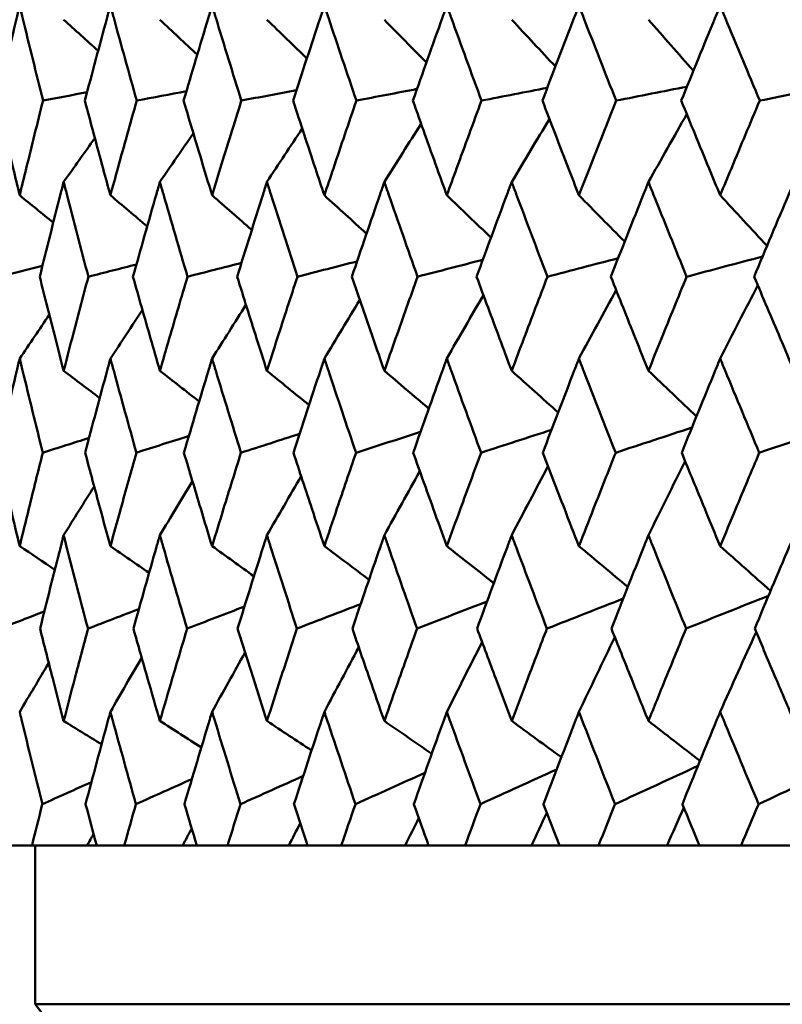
# Model space of a CAD drawing. Header units: millimetres. Extents: x 622 to 2742, y 42 to 2031.
# Tile 48 of 85: x 854.73 to 859.52, y 274.38 to 280.57. Entities that reach past the tile are written whole.
import ezdxf

# ---------------------------------------------------------------- set-up
doc = ezdxf.new("R2010")
doc.units = ezdxf.units.MM
doc.header["$LTSCALE"] = 10
doc.layers.add('Widoczne (ISO)', color=7, linetype='Continuous', lineweight=50)

msp = doc.modelspace()

# ---------------------------------------------------------------- linework, layer by layer
at = {"layer": 'Widoczne (ISO)'}
for p, q in [((854.6517, 275.3795), (854.8052, 275.3795)), ((855.1525, 275.3795), (854.8052, 275.3795)), ((854.8243, 274.3795), (854.8243, 275.3795)), ((855.212, 275.3795), (855.1525, 275.3795)), ((855.212, 275.3795), (855.3857, 275.3795)), ((855.7528, 275.3795), (855.3857, 275.3795)), ((855.8418, 275.3795), (855.7528, 275.3795)), ((855.8418, 275.3795), (856.035, 275.3795)), ((856.4204, 275.3795), (856.035, 275.3795)), ((856.5386, 275.3795), (856.4204, 275.3795)), ((856.5386, 275.3795), (856.7506, 275.3795)), ((857.1528, 275.3795), (856.7506, 275.3795)), ((857.2997, 275.3795), (857.1528, 275.3795)), ((857.2997, 275.3795), (857.5296, 275.3795)), ((857.947, 275.3795), (857.5296, 275.3795)), ((858.122, 275.3795), (857.947, 275.3795)), ((858.122, 275.3795), (858.3689, 275.3795)), ((858.7999, 275.3795), (858.3689, 275.3795)), ((859.0024, 275.3795), (858.7999, 275.3795)), ((859.0024, 275.3795), (859.2653, 275.3795)), ((859.699, 275.3795), (859.2653, 275.3795)), ((890.8243, 274.3795), (854.8243, 274.3795))]:
    msp.add_line(p, q, dxfattribs=at)
msp.add_circle((872.8243, 312.4119), 50, dxfattribs=at)
msp.add_arc((894.1499, 305.2582), 50, 218.13918, 221.06586, dxfattribs=at)
for points, knots in [([(854.7277, 280.663), (854.7216, 280.6377), (854.7155, 280.6124), (854.6677, 280.4131), (854.6265, 280.239), (854.5861, 280.065)], [0.06686277, 0.06686277, 0.06686277, 0.06686277, 0.07557848, 0.07557848, 0.13558897, 0.13558897, 0.13558897, 0.13558897]), ([(854.8745, 280.065), (854.8311, 280.239), (854.7882, 280.413), (854.7399, 280.6123), (854.7338, 280.6377), (854.7277, 280.663)], [0.01556037, 0.01556037, 0.01556037, 0.01556037, 0.07555527, 0.07555527, 0.08428623, 0.08428623, 0.08428623, 0.08428623]), ([(855.2981, 280.663), (855.2912, 280.6377), (855.2843, 280.6124), (855.2301, 280.4131), (855.1835, 280.239), (855.1375, 280.065)], [0.06686277, 0.06686277, 0.06686277, 0.06686277, 0.07557848, 0.07557848, 0.13558897, 0.13558897, 0.13558897, 0.13558897]), ([(855.4638, 280.065), (855.4149, 280.239), (855.3666, 280.413), (855.312, 280.6123), (855.305, 280.6377), (855.2981, 280.663)], [0.01556037, 0.01556037, 0.01556037, 0.01556037, 0.07555527, 0.07555527, 0.08428623, 0.08428623, 0.08428623, 0.08428623]), ([(855.9377, 280.663), (855.93, 280.6377), (855.9224, 280.6124), (855.8621, 280.4131), (855.81, 280.239), (855.7586, 280.065)], [0.06686277, 0.06686277, 0.06686277, 0.06686277, 0.07557848, 0.07557848, 0.13558897, 0.13558897, 0.13558897, 0.13558897]), ([(856.1216, 280.065), (856.0674, 280.239), (856.0138, 280.413), (855.9531, 280.6123), (855.9454, 280.6377), (855.9377, 280.663)], [0.01556037, 0.01556037, 0.01556037, 0.01556037, 0.07555527, 0.07555527, 0.08428623, 0.08428623, 0.08428623, 0.08428623]), ([(856.6439, 280.663), (856.6355, 280.6377), (856.6271, 280.6124), (856.5609, 280.4131), (856.5037, 280.239), (856.4472, 280.065)], [0.06686277, 0.06686277, 0.06686277, 0.06686277, 0.07557848, 0.07557848, 0.13558897, 0.13558897, 0.13558897, 0.13558897]), ([(856.8453, 280.065), (856.7861, 280.239), (856.7274, 280.413), (856.6608, 280.6123), (856.6523, 280.6377), (856.6439, 280.663)], [0.01556037, 0.01556037, 0.01556037, 0.01556037, 0.07555527, 0.07555527, 0.08428623, 0.08428623, 0.08428623, 0.08428623]), ([(857.414, 280.663), (857.4049, 280.6377), (857.3957, 280.6124), (857.3239, 280.4131), (857.2618, 280.239), (857.2003, 280.065)], [0.06686277, 0.06686277, 0.06686277, 0.06686277, 0.07557848, 0.07557848, 0.13558897, 0.13558897, 0.13558897, 0.13558897]), ([(857.6321, 280.065), (857.568, 280.239), (857.5045, 280.413), (857.4323, 280.6123), (857.4231, 280.6377), (857.414, 280.663)], [0.01556037, 0.01556037, 0.01556037, 0.01556037, 0.07555527, 0.07555527, 0.08428623, 0.08428623, 0.08428623, 0.08428623]), ([(858.2449, 280.663), (858.2351, 280.6377), (858.2253, 280.6124), (858.1482, 280.4131), (858.0814, 280.239), (858.0151, 280.065)], [0.06686277, 0.06686277, 0.06686277, 0.06686277, 0.07557848, 0.07557848, 0.13558897, 0.13558897, 0.13558897, 0.13558897]), ([(858.4788, 280.065), (858.4102, 280.239), (858.342, 280.413), (858.2645, 280.6123), (858.2547, 280.6377), (858.2449, 280.663)], [0.01556037, 0.01556037, 0.01556037, 0.01556037, 0.07555527, 0.07555527, 0.08428623, 0.08428623, 0.08428623, 0.08428623]), ([(859.1333, 280.663), (859.1229, 280.6377), (859.1124, 280.6124), (859.0303, 280.4131), (858.9591, 280.239), (858.8884, 280.065)], [0.06686277, 0.06686277, 0.06686277, 0.06686277, 0.07557848, 0.07557848, 0.13558897, 0.13558897, 0.13558897, 0.13558897]), ([(859.3822, 280.065), (859.3092, 280.239), (859.2367, 280.413), (859.1542, 280.6123), (859.1438, 280.6377), (859.1333, 280.663)], [0.01556037, 0.01556037, 0.01556037, 0.01556037, 0.07555527, 0.07555527, 0.08428623, 0.08428623, 0.08428623, 0.08428623]), ([(854.5861, 280.065), (854.6192, 279.923), (854.6528, 279.781), (854.7004, 279.5825), (854.714, 279.526), (854.7277, 279.4694)], [0.01259731, 0.01259731, 0.01259731, 0.01259731, 0.06159863, 0.06159863, 0.08110666, 0.08110666, 0.08110666, 0.08110666]), ([(854.7277, 279.4694), (854.7414, 279.5259), (854.7552, 279.5825), (854.8037, 279.781), (854.8389, 279.923), (854.8745, 280.065)], [0.04208868, 0.04208868, 0.04208868, 0.04208868, 0.06158988, 0.06158988, 0.11059803, 0.11059803, 0.11059803, 0.11059803]), ([(855.1375, 280.065), (855.1752, 279.923), (855.2133, 279.781), (855.2672, 279.5825), (855.2826, 279.526), (855.2981, 279.4694)], [0.01259731, 0.01259731, 0.01259731, 0.01259731, 0.06159863, 0.06159863, 0.08110666, 0.08110666, 0.08110666, 0.08110666]), ([(855.2981, 279.4694), (855.3136, 279.5259), (855.3292, 279.5825), (855.384, 279.781), (855.4237, 279.923), (855.4638, 280.065)], [0.04208868, 0.04208868, 0.04208868, 0.04208868, 0.06158988, 0.06158988, 0.11059803, 0.11059803, 0.11059803, 0.11059803]), ([(855.7586, 280.065), (855.8007, 279.923), (855.8433, 279.781), (855.9033, 279.5825), (855.9205, 279.526), (855.9377, 279.4694)], [0.01259731, 0.01259731, 0.01259731, 0.01259731, 0.06159863, 0.06159863, 0.08110666, 0.08110666, 0.08110666, 0.08110666]), ([(855.9377, 279.4694), (855.9549, 279.5259), (855.9722, 279.5825), (856.0332, 279.781), (856.0772, 279.923), (856.1216, 280.065)], [0.04208868, 0.04208868, 0.04208868, 0.04208868, 0.06158988, 0.06158988, 0.11059803, 0.11059803, 0.11059803, 0.11059803]), ([(856.4472, 280.065), (856.4935, 279.923), (856.5403, 279.781), (856.6062, 279.5825), (856.625, 279.526), (856.6439, 279.4694)], [0.01259731, 0.01259731, 0.01259731, 0.01259731, 0.06159863, 0.06159863, 0.08110666, 0.08110666, 0.08110666, 0.08110666]), ([(856.6439, 279.4694), (856.6628, 279.5259), (856.6818, 279.5825), (856.7486, 279.781), (856.7967, 279.923), (856.8453, 280.065)], [0.04208868, 0.04208868, 0.04208868, 0.04208868, 0.06158988, 0.06158988, 0.11059803, 0.11059803, 0.11059803, 0.11059803]), ([(857.2003, 280.065), (857.2507, 279.923), (857.3015, 279.781), (857.3731, 279.5825), (857.3935, 279.526), (857.414, 279.4694)], [0.01259731, 0.01259731, 0.01259731, 0.01259731, 0.06159863, 0.06159863, 0.08110666, 0.08110666, 0.08110666, 0.08110666]), ([(857.414, 279.4694), (857.4345, 279.5259), (857.455, 279.5825), (857.5274, 279.781), (857.5796, 279.923), (857.6321, 280.065)], [0.04208868, 0.04208868, 0.04208868, 0.04208868, 0.06158988, 0.06158988, 0.11059803, 0.11059803, 0.11059803, 0.11059803]), ([(858.0151, 280.065), (858.0694, 279.923), (858.124, 279.781), (858.2009, 279.5825), (858.2229, 279.526), (858.2449, 279.4694)], [0.01259731, 0.01259731, 0.01259731, 0.01259731, 0.06159863, 0.06159863, 0.08110666, 0.08110666, 0.08110666, 0.08110666]), ([(858.2449, 279.4694), (858.2669, 279.5259), (858.2889, 279.5825), (858.3666, 279.781), (858.4225, 279.923), (858.4788, 280.065)], [0.04208868, 0.04208868, 0.04208868, 0.04208868, 0.06158988, 0.06158988, 0.11059803, 0.11059803, 0.11059803, 0.11059803]), ([(858.8884, 280.065), (858.9463, 279.923), (859.0046, 279.781), (859.0865, 279.5825), (859.1099, 279.526), (859.1333, 279.4694)], [0.01259731, 0.01259731, 0.01259731, 0.01259731, 0.06159863, 0.06159863, 0.08110666, 0.08110666, 0.08110666, 0.08110666]), ([(859.1333, 279.4694), (859.1567, 279.5259), (859.1802, 279.5825), (859.2629, 279.781), (859.3224, 279.923), (859.3822, 280.065)], [0.04208868, 0.04208868, 0.04208868, 0.04208868, 0.06158988, 0.06158988, 0.11059803, 0.11059803, 0.11059803, 0.11059803]), ([(855.0041, 279.5532), (854.9976, 279.5277), (854.991, 279.5022), (854.9402, 279.3036), (854.8966, 279.1305), (854.8537, 278.9574)], [0.07138254, 0.07138254, 0.07138254, 0.07138254, 0.08018544, 0.08018544, 0.13983561, 0.13983561, 0.13983561, 0.13983561]), ([(855.1597, 278.9574), (855.1138, 279.1304), (855.0685, 279.3035), (855.0173, 279.502), (855.0107, 279.5276), (855.0041, 279.5532)], [0.02053386, 0.02053386, 0.02053386, 0.02053386, 0.08016461, 0.08016461, 0.08898694, 0.08898694, 0.08898694, 0.08898694]), ([(855.6094, 279.5532), (855.6021, 279.5277), (855.5947, 279.5022), (855.5377, 279.3036), (855.4887, 279.1305), (855.4403, 278.9574)], [0.07138254, 0.07138254, 0.07138254, 0.07138254, 0.08018544, 0.08018544, 0.13983561, 0.13983561, 0.13983561, 0.13983561]), ([(855.7834, 278.9574), (855.7322, 279.1304), (855.6816, 279.3035), (855.6242, 279.502), (855.6168, 279.5276), (855.6094, 279.5532)], [0.02053386, 0.02053386, 0.02053386, 0.02053386, 0.08016461, 0.08016461, 0.08898694, 0.08898694, 0.08898694, 0.08898694]), ([(856.2826, 279.5532), (856.2745, 279.5277), (856.2664, 279.5022), (856.2035, 279.3036), (856.1492, 279.1305), (856.0956, 278.9574)], [0.07138254, 0.07138254, 0.07138254, 0.07138254, 0.08018544, 0.08018544, 0.13983561, 0.13983561, 0.13983561, 0.13983561]), ([(856.4744, 278.9574), (856.4181, 279.1304), (856.3623, 279.3035), (856.2989, 279.502), (856.2908, 279.5276), (856.2826, 279.5532)], [0.02053386, 0.02053386, 0.02053386, 0.02053386, 0.08016461, 0.08016461, 0.08898694, 0.08898694, 0.08898694, 0.08898694]), ([(857.0212, 279.5532), (857.0123, 279.5277), (857.0035, 279.5022), (856.9348, 279.3036), (856.8755, 279.1305), (856.8168, 278.9574)], [0.07138254, 0.07138254, 0.07138254, 0.07138254, 0.08018544, 0.08018544, 0.13983561, 0.13983561, 0.13983561, 0.13983561]), ([(857.23, 278.9574), (857.1687, 279.1304), (857.108, 279.3035), (857.0389, 279.502), (857.03, 279.5276), (857.0212, 279.5532)], [0.02053386, 0.02053386, 0.02053386, 0.02053386, 0.08016461, 0.08016461, 0.08898694, 0.08898694, 0.08898694, 0.08898694]), ([(857.822, 279.5532), (857.8125, 279.5277), (857.8029, 279.5022), (857.7288, 279.3036), (857.6648, 279.1305), (857.6013, 278.9574)], [0.07138254, 0.07138254, 0.07138254, 0.07138254, 0.08018544, 0.08018544, 0.13983561, 0.13983561, 0.13983561, 0.13983561]), ([(858.047, 278.9574), (857.9811, 279.1304), (857.9157, 279.3035), (857.8412, 279.502), (857.8316, 279.5276), (857.822, 279.5532)], [0.02053386, 0.02053386, 0.02053386, 0.02053386, 0.08016461, 0.08016461, 0.08898694, 0.08898694, 0.08898694, 0.08898694]), ([(858.6821, 279.5532), (858.6719, 279.5277), (858.6617, 279.5022), (858.5824, 279.3036), (858.5139, 279.1305), (858.4458, 278.9574)], [0.07138254, 0.07138254, 0.07138254, 0.07138254, 0.08018544, 0.08018544, 0.13983561, 0.13983561, 0.13983561, 0.13983561]), ([(858.9224, 278.9574), (858.8521, 279.1304), (858.7822, 279.3035), (858.7026, 279.502), (858.6924, 279.5276), (858.6821, 279.5532)], [0.02053386, 0.02053386, 0.02053386, 0.02053386, 0.08016461, 0.08016461, 0.08898694, 0.08898694, 0.08898694, 0.08898694]), ([(859.598, 279.5532), (859.5872, 279.5277), (859.5763, 279.5022), (859.4922, 279.3036), (859.4194, 279.1305), (859.3471, 278.9574)], [0.07138254, 0.07138254, 0.07138254, 0.07138254, 0.08018544, 0.08018544, 0.13983561, 0.13983561, 0.13983561, 0.13983561]), ([(854.8537, 278.9574), (854.886, 278.8277), (854.9188, 278.698), (854.9692, 278.5006), (854.9866, 278.4329), (855.0041, 278.3653)], [0.01681985, 0.01681985, 0.01681985, 0.01681985, 0.06159108, 0.06159108, 0.08495433, 0.08495433, 0.08495433, 0.08495433]), ([(855.0041, 278.3653), (855.0216, 278.4329), (855.0392, 278.5006), (855.0908, 278.698), (855.125, 278.8277), (855.1597, 278.9574)], [0.03825175, 0.03825175, 0.03825175, 0.03825175, 0.06160817, 0.06160817, 0.10638617, 0.10638617, 0.10638617, 0.10638617]), ([(855.4403, 278.9574), (855.4768, 278.8277), (855.5137, 278.698), (855.5703, 278.5006), (855.5898, 278.4329), (855.6094, 278.3653)], [0.01681985, 0.01681985, 0.01681985, 0.01681985, 0.06159108, 0.06159108, 0.08495433, 0.08495433, 0.08495433, 0.08495433]), ([(855.6094, 278.3653), (855.629, 278.4329), (855.6487, 278.5006), (855.7065, 278.698), (855.7448, 278.8277), (855.7834, 278.9574)], [0.03825175, 0.03825175, 0.03825175, 0.03825175, 0.06160817, 0.06160817, 0.10638617, 0.10638617, 0.10638617, 0.10638617]), ([(856.0956, 278.9574), (856.136, 278.8277), (856.1768, 278.698), (856.2394, 278.5006), (856.261, 278.4329), (856.2826, 278.3653)], [0.01681985, 0.01681985, 0.01681985, 0.01681985, 0.06159108, 0.06159108, 0.08495433, 0.08495433, 0.08495433, 0.08495433]), ([(856.2826, 278.3653), (856.3043, 278.4329), (856.326, 278.5006), (856.3897, 278.698), (856.4319, 278.8277), (856.4744, 278.9574)], [0.03825175, 0.03825175, 0.03825175, 0.03825175, 0.06160817, 0.06160817, 0.10638617, 0.10638617, 0.10638617, 0.10638617]), ([(856.8168, 278.9574), (856.8611, 278.8277), (856.9057, 278.698), (856.974, 278.5006), (856.9975, 278.4329), (857.0212, 278.3653)], [0.01681985, 0.01681985, 0.01681985, 0.01681985, 0.06159108, 0.06159108, 0.08495433, 0.08495433, 0.08495433, 0.08495433]), ([(857.0212, 278.3653), (857.0448, 278.4329), (857.0685, 278.5006), (857.1378, 278.698), (857.1837, 278.8277), (857.23, 278.9574)], [0.03825175, 0.03825175, 0.03825175, 0.03825175, 0.06160817, 0.06160817, 0.10638617, 0.10638617, 0.10638617, 0.10638617]), ([(857.6013, 278.9574), (857.6492, 278.8277), (857.6973, 278.698), (857.7712, 278.5006), (857.7966, 278.4329), (857.822, 278.3653)], [0.01681985, 0.01681985, 0.01681985, 0.01681985, 0.06159108, 0.06159108, 0.08495433, 0.08495433, 0.08495433, 0.08495433]), ([(857.822, 278.3653), (857.8475, 278.4329), (857.8731, 278.5006), (857.9478, 278.698), (857.9973, 278.8277), (858.047, 278.9574)], [0.03825175, 0.03825175, 0.03825175, 0.03825175, 0.06160817, 0.06160817, 0.10638617, 0.10638617, 0.10638617, 0.10638617]), ([(858.4458, 278.9574), (858.4971, 278.8277), (858.5487, 278.698), (858.6277, 278.5006), (858.6549, 278.4329), (858.6821, 278.3653)], [0.01681985, 0.01681985, 0.01681985, 0.01681985, 0.06159108, 0.06159108, 0.08495433, 0.08495433, 0.08495433, 0.08495433]), ([(858.6821, 278.3653), (858.7094, 278.4329), (858.7367, 278.5006), (858.8166, 278.698), (858.8694, 278.8277), (858.9224, 278.9574)], [0.03825175, 0.03825175, 0.03825175, 0.03825175, 0.06160817, 0.06160817, 0.10638617, 0.10638617, 0.10638617, 0.10638617]), ([(859.3471, 278.9574), (859.4016, 278.8277), (859.4564, 278.698), (859.5403, 278.5006), (859.5691, 278.4329), (859.598, 278.3653)], [0.01681985, 0.01681985, 0.01681985, 0.01681985, 0.06159108, 0.06159108, 0.08495433, 0.08495433, 0.08495433, 0.08495433]), ([(854.7277, 278.4423), (854.7217, 278.4171), (854.7156, 278.3919), (854.6683, 278.1945), (854.6277, 278.0222), (854.5877, 277.85)], [0.07597559, 0.07597559, 0.07597559, 0.07597559, 0.08464777, 0.08464777, 0.14401425, 0.14401425, 0.14401425, 0.14401425]), ([(854.8728, 277.85), (854.8299, 278.0222), (854.7876, 278.1944), (854.7399, 278.3918), (854.7338, 278.417), (854.7277, 278.4423)], [0.02530969, 0.02530969, 0.02530969, 0.02530969, 0.08465152, 0.08465152, 0.09334823, 0.09334823, 0.09334823, 0.09334823]), ([(855.2981, 278.4423), (855.2913, 278.4171), (855.2844, 278.3919), (855.2309, 278.1945), (855.1848, 278.0222), (855.1393, 277.85)], [0.07597559, 0.07597559, 0.07597559, 0.07597559, 0.08464777, 0.08464777, 0.14401425, 0.14401425, 0.14401425, 0.14401425]), ([(855.4619, 277.85), (855.4136, 278.0222), (855.3659, 278.1944), (855.3119, 278.3918), (855.305, 278.417), (855.2981, 278.4423)], [0.02530969, 0.02530969, 0.02530969, 0.02530969, 0.08465152, 0.08465152, 0.09334823, 0.09334823, 0.09334823, 0.09334823]), ([(855.9377, 278.4423), (855.9301, 278.4171), (855.9225, 278.3919), (855.8629, 278.1945), (855.8114, 278.0222), (855.7607, 277.85)], [0.07597559, 0.07597559, 0.07597559, 0.07597559, 0.08464777, 0.08464777, 0.14401425, 0.14401425, 0.14401425, 0.14401425]), ([(856.1195, 277.85), (856.0659, 278.0222), (856.013, 278.1944), (855.953, 278.3918), (855.9453, 278.417), (855.9377, 278.4423)], [0.02530969, 0.02530969, 0.02530969, 0.02530969, 0.08465152, 0.08465152, 0.09334823, 0.09334823, 0.09334823, 0.09334823]), ([(856.6439, 278.4423), (856.6356, 278.4171), (856.6272, 278.3919), (856.5618, 278.1945), (856.5053, 278.0222), (856.4494, 277.85)], [0.07597559, 0.07597559, 0.07597559, 0.07597559, 0.08464777, 0.08464777, 0.14401425, 0.14401425, 0.14401425, 0.14401425]), ([(856.843, 277.85), (856.7845, 278.0222), (856.7265, 278.1944), (856.6607, 278.3918), (856.6523, 278.417), (856.6439, 278.4423)], [0.02530969, 0.02530969, 0.02530969, 0.02530969, 0.08465152, 0.08465152, 0.09334823, 0.09334823, 0.09334823, 0.09334823]), ([(857.414, 278.4423), (857.4049, 278.4171), (857.3959, 278.3919), (857.3249, 278.1945), (857.2635, 278.0222), (857.2027, 277.85)], [0.07597559, 0.07597559, 0.07597559, 0.07597559, 0.08464777, 0.08464777, 0.14401425, 0.14401425, 0.14401425, 0.14401425]), ([(857.6296, 277.85), (857.5663, 278.0222), (857.5035, 278.1944), (857.4322, 278.3918), (857.4231, 278.417), (857.414, 278.4423)], [0.02530969, 0.02530969, 0.02530969, 0.02530969, 0.08465152, 0.08465152, 0.09334823, 0.09334823, 0.09334823, 0.09334823]), ([(858.2449, 278.4423), (858.2351, 278.4171), (858.2254, 278.3919), (858.1492, 278.1945), (858.0832, 278.0222), (858.0177, 277.85)], [0.07597559, 0.07597559, 0.07597559, 0.07597559, 0.08464777, 0.08464777, 0.14401425, 0.14401425, 0.14401425, 0.14401425]), ([(858.4761, 277.85), (858.4083, 278.0222), (858.341, 278.1944), (858.2644, 278.3918), (858.2546, 278.417), (858.2449, 278.4423)], [0.02530969, 0.02530969, 0.02530969, 0.02530969, 0.08465152, 0.08465152, 0.09334823, 0.09334823, 0.09334823, 0.09334823]), ([(859.1333, 278.4423), (859.1229, 278.4171), (859.1126, 278.3919), (859.0314, 278.1945), (858.961, 278.0222), (858.8912, 277.85)], [0.07597559, 0.07597559, 0.07597559, 0.07597559, 0.08464777, 0.08464777, 0.14401425, 0.14401425, 0.14401425, 0.14401425]), ([(859.3793, 277.85), (859.3072, 278.0222), (859.2357, 278.1944), (859.1541, 278.3918), (859.1437, 278.417), (859.1333, 278.4423)], [0.02530969, 0.02530969, 0.02530969, 0.02530969, 0.08465152, 0.08465152, 0.09334823, 0.09334823, 0.09334823, 0.09334823]), ([(854.5877, 277.85), (854.6151, 277.7326), (854.6429, 277.6153), (854.6897, 277.4195), (854.7087, 277.341), (854.7277, 277.2625)], [0.02104899, 0.02104899, 0.02104899, 0.02104899, 0.0615671, 0.0615671, 0.08866561, 0.08866561, 0.08866561, 0.08866561]), ([(854.7277, 277.2625), (854.7468, 277.341), (854.7659, 277.4194), (854.8141, 277.6152), (854.8433, 277.7326), (854.8728, 277.85)], [0.03448054, 0.03448054, 0.03448054, 0.03448054, 0.06157222, 0.06157222, 0.10209717, 0.10209717, 0.10209717, 0.10209717]), ([(855.1393, 277.85), (855.1705, 277.7326), (855.202, 277.6153), (855.2551, 277.4195), (855.2766, 277.341), (855.2981, 277.2625)], [0.02104899, 0.02104899, 0.02104899, 0.02104899, 0.0615671, 0.0615671, 0.08866561, 0.08866561, 0.08866561, 0.08866561]), ([(855.2981, 277.2625), (855.3197, 277.341), (855.3414, 277.4194), (855.3958, 277.6152), (855.4287, 277.7326), (855.4619, 277.85)], [0.03448054, 0.03448054, 0.03448054, 0.03448054, 0.06157222, 0.06157222, 0.10209717, 0.10209717, 0.10209717, 0.10209717]), ([(855.7607, 277.85), (855.7955, 277.7326), (855.8307, 277.6153), (855.8899, 277.4195), (855.9137, 277.341), (855.9377, 277.2625)], [0.02104899, 0.02104899, 0.02104899, 0.02104899, 0.0615671, 0.0615671, 0.08866561, 0.08866561, 0.08866561, 0.08866561]), ([(855.9377, 277.2625), (855.9617, 277.341), (855.9858, 277.4194), (856.0462, 277.6152), (856.0827, 277.7326), (856.1195, 277.85)], [0.03448054, 0.03448054, 0.03448054, 0.03448054, 0.06157222, 0.06157222, 0.10209717, 0.10209717, 0.10209717, 0.10209717]), ([(856.4494, 277.85), (856.4878, 277.7326), (856.5264, 277.6153), (856.5914, 277.4195), (856.6176, 277.341), (856.6439, 277.2625)], [0.02104899, 0.02104899, 0.02104899, 0.02104899, 0.0615671, 0.0615671, 0.08866561, 0.08866561, 0.08866561, 0.08866561]), ([(856.6439, 277.2625), (856.6702, 277.341), (856.6966, 277.4194), (856.7628, 277.6152), (856.8028, 277.7326), (856.843, 277.85)], [0.03448054, 0.03448054, 0.03448054, 0.03448054, 0.06157222, 0.06157222, 0.10209717, 0.10209717, 0.10209717, 0.10209717]), ([(857.2027, 277.85), (857.2445, 277.7326), (857.2865, 277.6153), (857.3571, 277.4195), (857.3855, 277.341), (857.414, 277.2625)], [0.02104899, 0.02104899, 0.02104899, 0.02104899, 0.0615671, 0.0615671, 0.08866561, 0.08866561, 0.08866561, 0.08866561]), ([(857.414, 277.2625), (857.4425, 277.341), (857.4711, 277.4194), (857.5429, 277.6152), (857.5861, 277.7326), (857.6296, 277.85)], [0.03448054, 0.03448054, 0.03448054, 0.03448054, 0.06157222, 0.06157222, 0.10209717, 0.10209717, 0.10209717, 0.10209717]), ([(858.0177, 277.85), (858.0627, 277.7326), (858.1079, 277.6153), (858.1837, 277.4195), (858.2142, 277.341), (858.2449, 277.2625)], [0.02104899, 0.02104899, 0.02104899, 0.02104899, 0.0615671, 0.0615671, 0.08866561, 0.08866561, 0.08866561, 0.08866561]), ([(858.2449, 277.2625), (858.2755, 277.341), (858.3062, 277.4194), (858.3832, 277.6152), (858.4295, 277.7326), (858.4761, 277.85)], [0.03448054, 0.03448054, 0.03448054, 0.03448054, 0.06157222, 0.06157222, 0.10209717, 0.10209717, 0.10209717, 0.10209717]), ([(858.8912, 277.85), (858.9391, 277.7326), (858.9873, 277.6153), (859.0682, 277.4195), (859.1007, 277.341), (859.1333, 277.2625)], [0.02104899, 0.02104899, 0.02104899, 0.02104899, 0.0615671, 0.0615671, 0.08866561, 0.08866561, 0.08866561, 0.08866561]), ([(859.1333, 277.2625), (859.1659, 277.341), (859.1986, 277.4194), (859.2805, 277.6152), (859.3298, 277.7326), (859.3793, 277.85)], [0.03448054, 0.03448054, 0.03448054, 0.03448054, 0.06157222, 0.06157222, 0.10209717, 0.10209717, 0.10209717, 0.10209717]), ([(855.0041, 277.3308), (854.9979, 277.3067), (854.9917, 277.2825), (854.9417, 277.0867), (854.8984, 276.9151), (854.8558, 276.7434)], [0.0806421, 0.0806421, 0.0806421, 0.0806421, 0.08897282, 0.08897282, 0.14811965, 0.14811965, 0.14811965, 0.14811965]), ([(855.1574, 276.7434), (855.1119, 276.915), (855.0671, 277.0865), (855.0166, 277.2823), (855.0104, 277.3066), (855.0041, 277.3308)], [0.02983351, 0.02983351, 0.02983351, 0.02983351, 0.0889495, 0.0889495, 0.09731113, 0.09731113, 0.09731113, 0.09731113]), ([(855.6094, 277.3308), (855.6025, 277.3067), (855.5955, 277.2825), (855.5394, 277.0867), (855.4907, 276.9151), (855.4427, 276.7434)], [0.0806421, 0.0806421, 0.0806421, 0.0806421, 0.08897282, 0.08897282, 0.14811965, 0.14811965, 0.14811965, 0.14811965]), ([(855.7808, 276.7434), (855.7301, 276.915), (855.6799, 277.0865), (855.6234, 277.2823), (855.6164, 277.3066), (855.6094, 277.3308)], [0.02983351, 0.02983351, 0.02983351, 0.02983351, 0.0889495, 0.0889495, 0.09731113, 0.09731113, 0.09731113, 0.09731113]), ([(856.2826, 277.3308), (856.275, 277.3067), (856.2673, 277.2825), (856.2053, 277.0867), (856.1515, 276.9151), (856.0982, 276.7434)], [0.0806421, 0.0806421, 0.0806421, 0.0806421, 0.08897282, 0.08897282, 0.14811965, 0.14811965, 0.14811965, 0.14811965]), ([(856.4716, 276.7434), (856.4158, 276.915), (856.3605, 277.0865), (856.2981, 277.2823), (856.2904, 277.3066), (856.2826, 277.3308)], [0.02983351, 0.02983351, 0.02983351, 0.02983351, 0.0889495, 0.0889495, 0.09731113, 0.09731113, 0.09731113, 0.09731113]), ([(857.0212, 277.3308), (857.0128, 277.3067), (857.0044, 277.2825), (856.9367, 277.0867), (856.878, 276.9151), (856.8198, 276.7434)], [0.0806421, 0.0806421, 0.0806421, 0.0806421, 0.08897282, 0.08897282, 0.14811965, 0.14811965, 0.14811965, 0.14811965]), ([(857.2269, 276.7434), (857.1662, 276.915), (857.106, 277.0865), (857.038, 277.2823), (857.0296, 277.3066), (857.0212, 277.3308)], [0.02983351, 0.02983351, 0.02983351, 0.02983351, 0.0889495, 0.0889495, 0.09731113, 0.09731113, 0.09731113, 0.09731113]), ([(857.822, 277.3308), (857.813, 277.3067), (857.804, 277.2825), (857.7309, 277.0867), (857.6674, 276.9151), (857.6045, 276.7434)], [0.0806421, 0.0806421, 0.0806421, 0.0806421, 0.08897282, 0.08897282, 0.14811965, 0.14811965, 0.14811965, 0.14811965]), ([(858.0437, 276.7434), (857.9784, 276.915), (857.9136, 277.0865), (857.8402, 277.2823), (857.8311, 277.3066), (857.822, 277.3308)], [0.02983351, 0.02983351, 0.02983351, 0.02983351, 0.0889495, 0.0889495, 0.09731113, 0.09731113, 0.09731113, 0.09731113]), ([(858.6821, 277.3308), (858.6725, 277.3067), (858.6628, 277.2825), (858.5847, 277.0867), (858.5167, 276.9151), (858.4492, 276.7434)], [0.0806421, 0.0806421, 0.0806421, 0.0806421, 0.08897282, 0.08897282, 0.14811965, 0.14811965, 0.14811965, 0.14811965]), ([(858.9189, 276.7434), (858.8492, 276.915), (858.78, 277.0865), (858.7015, 277.2823), (858.6918, 277.3066), (858.6821, 277.3308)], [0.02983351, 0.02983351, 0.02983351, 0.02983351, 0.0889495, 0.0889495, 0.09731113, 0.09731113, 0.09731113, 0.09731113]), ([(859.598, 277.3308), (859.5878, 277.3067), (859.5775, 277.2825), (859.4946, 277.0867), (859.4224, 276.9151), (859.3507, 276.7434)], [0.0806421, 0.0806421, 0.0806421, 0.0806421, 0.08897282, 0.08897282, 0.14811965, 0.14811965, 0.14811965, 0.14811965]), ([(854.8558, 276.7434), (854.8821, 276.6386), (854.9086, 276.5337), (854.9581, 276.34), (854.981, 276.251), (855.0041, 276.1621)], [0.02528165, 0.02528165, 0.02528165, 0.02528165, 0.06150593, 0.06150593, 0.09223152, 0.09223152, 0.09223152, 0.09223152]), ([(855.0041, 276.1621), (855.0272, 276.251), (855.0504, 276.3399), (855.1015, 276.5337), (855.1293, 276.6386), (855.1574, 276.7434)], [0.03078053, 0.03078053, 0.03078053, 0.03078053, 0.06149921, 0.06149921, 0.09773041, 0.09773041, 0.09773041, 0.09773041]), ([(855.4427, 276.7434), (855.4723, 276.6386), (855.5022, 276.5337), (855.5578, 276.34), (855.5835, 276.251), (855.6094, 276.1621)], [0.02528165, 0.02528165, 0.02528165, 0.02528165, 0.06150593, 0.06150593, 0.09223152, 0.09223152, 0.09223152, 0.09223152]), ([(855.6094, 276.1621), (855.6353, 276.251), (855.6613, 276.3399), (855.7184, 276.5337), (855.7495, 276.6386), (855.7808, 276.7434)], [0.03078053, 0.03078053, 0.03078053, 0.03078053, 0.06149921, 0.06149921, 0.09773041, 0.09773041, 0.09773041, 0.09773041]), ([(856.0982, 276.7434), (856.1311, 276.6386), (856.1641, 276.5337), (856.2257, 276.34), (856.2541, 276.251), (856.2826, 276.1621)], [0.02528165, 0.02528165, 0.02528165, 0.02528165, 0.06150593, 0.06150593, 0.09223152, 0.09223152, 0.09223152, 0.09223152]), ([(856.2826, 276.1621), (856.3112, 276.251), (856.3399, 276.3399), (856.4029, 276.5337), (856.4371, 276.6386), (856.4716, 276.7434)], [0.03078053, 0.03078053, 0.03078053, 0.03078053, 0.06149921, 0.06149921, 0.09773041, 0.09773041, 0.09773041, 0.09773041]), ([(856.8198, 276.7434), (856.8557, 276.6386), (856.8918, 276.5337), (856.959, 276.34), (856.99, 276.251), (857.0212, 276.1621)], [0.02528165, 0.02528165, 0.02528165, 0.02528165, 0.06150593, 0.06150593, 0.09223152, 0.09223152, 0.09223152, 0.09223152]), ([(857.0212, 276.1621), (857.0523, 276.251), (857.0836, 276.3399), (857.1521, 276.5337), (857.1894, 276.6386), (857.2269, 276.7434)], [0.03078053, 0.03078053, 0.03078053, 0.03078053, 0.06149921, 0.06149921, 0.09773041, 0.09773041, 0.09773041, 0.09773041]), ([(857.6045, 276.7434), (857.6433, 276.6386), (857.6824, 276.5337), (857.7549, 276.34), (857.7884, 276.251), (857.822, 276.1621)], [0.02528165, 0.02528165, 0.02528165, 0.02528165, 0.06150593, 0.06150593, 0.09223152, 0.09223152, 0.09223152, 0.09223152]), ([(857.822, 276.1621), (857.8556, 276.251), (857.8894, 276.3399), (857.9632, 276.5337), (858.0034, 276.6386), (858.0437, 276.7434)], [0.03078053, 0.03078053, 0.03078053, 0.03078053, 0.06149921, 0.06149921, 0.09773041, 0.09773041, 0.09773041, 0.09773041]), ([(858.4492, 276.7434), (858.4909, 276.6386), (858.5327, 276.5337), (858.6104, 276.34), (858.6462, 276.251), (858.6821, 276.1621)], [0.02528165, 0.02528165, 0.02528165, 0.02528165, 0.06150593, 0.06150593, 0.09223152, 0.09223152, 0.09223152, 0.09223152]), ([(858.6821, 276.1621), (858.7181, 276.251), (858.7541, 276.3399), (858.833, 276.5337), (858.8759, 276.6386), (858.9189, 276.7434)], [0.03078053, 0.03078053, 0.03078053, 0.03078053, 0.06149921, 0.06149921, 0.09773041, 0.09773041, 0.09773041, 0.09773041]), ([(859.3507, 276.7434), (859.395, 276.6386), (859.4394, 276.5337), (859.5219, 276.34), (859.5599, 276.251), (859.598, 276.1621)], [0.02528165, 0.02528165, 0.02528165, 0.02528165, 0.06150593, 0.06150593, 0.09223152, 0.09223152, 0.09223152, 0.09223152]), ([(854.8702, 275.6388), (854.8259, 275.8161), (854.7824, 275.9934), (854.7356, 276.1871), (854.7317, 276.2035), (854.7277, 276.2198)], [0.0297954, 0.0297954, 0.0297954, 0.0297954, 0.09092493, 0.09092493, 0.09655955, 0.09655955, 0.09655955, 0.09655955]), ([(855.2981, 276.2198), (855.2937, 276.2036), (855.2893, 276.1874), (855.2366, 275.9937), (855.189, 275.8162), (855.1421, 275.6388)], [0.0853813, 0.0853813, 0.0853813, 0.0853813, 0.09097809, 0.09097809, 0.15214536, 0.15214536, 0.15214536, 0.15214536]), ([(855.4589, 275.6388), (855.4091, 275.8161), (855.36, 275.9934), (855.307, 276.1871), (855.3026, 276.2035), (855.2981, 276.2198)], [0.0297954, 0.0297954, 0.0297954, 0.0297954, 0.09092493, 0.09092493, 0.09655955, 0.09655955, 0.09655955, 0.09655955]), ([(855.9377, 276.2198), (855.9328, 276.2036), (855.9279, 276.1874), (855.8693, 275.9937), (855.8162, 275.8162), (855.7638, 275.6388)], [0.0853813, 0.0853813, 0.0853813, 0.0853813, 0.09097809, 0.09097809, 0.15214536, 0.15214536, 0.15214536, 0.15214536]), ([(856.1162, 275.6388), (856.061, 275.8161), (856.0065, 275.9934), (855.9476, 276.1871), (855.9427, 276.2035), (855.9377, 276.2198)], [0.0297954, 0.0297954, 0.0297954, 0.0297954, 0.09092493, 0.09092493, 0.09655955, 0.09655955, 0.09655955, 0.09655955]), ([(856.6439, 276.2198), (856.6385, 276.2036), (856.6331, 276.1874), (856.5688, 275.9937), (856.5105, 275.8162), (856.4528, 275.6388)], [0.0853813, 0.0853813, 0.0853813, 0.0853813, 0.09097809, 0.09097809, 0.15214536, 0.15214536, 0.15214536, 0.15214536]), ([(856.8394, 275.6388), (856.7791, 275.8161), (856.7193, 275.9934), (856.6548, 276.1871), (856.6493, 276.2035), (856.6439, 276.2198)], [0.0297954, 0.0297954, 0.0297954, 0.0297954, 0.09092493, 0.09092493, 0.09655955, 0.09655955, 0.09655955, 0.09655955]), ([(857.414, 276.2198), (857.4081, 276.2036), (857.4023, 276.1874), (857.3325, 275.9937), (857.2692, 275.8162), (857.2065, 275.6388)], [0.0853813, 0.0853813, 0.0853813, 0.0853813, 0.09097809, 0.09097809, 0.15214536, 0.15214536, 0.15214536, 0.15214536]), ([(857.6257, 275.6388), (857.5604, 275.8161), (857.4958, 275.9934), (857.4258, 276.1871), (857.4199, 276.2035), (857.414, 276.2198)], [0.0297954, 0.0297954, 0.0297954, 0.0297954, 0.09092493, 0.09092493, 0.09655955, 0.09655955, 0.09655955, 0.09655955]), ([(858.2449, 276.2198), (858.2386, 276.2036), (858.2323, 276.1874), (858.1574, 275.9937), (858.0893, 275.8162), (858.0217, 275.6388)], [0.0853813, 0.0853813, 0.0853813, 0.0853813, 0.09097809, 0.09097809, 0.15214536, 0.15214536, 0.15214536, 0.15214536]), ([(858.472, 275.6388), (858.402, 275.8161), (858.3327, 275.9934), (858.2575, 276.1871), (858.2512, 276.2035), (858.2449, 276.2198)], [0.0297954, 0.0297954, 0.0297954, 0.0297954, 0.09092493, 0.09092493, 0.09655955, 0.09655955, 0.09655955, 0.09655955]), ([(859.1333, 276.2198), (859.1266, 276.2036), (859.1199, 276.1874), (859.0401, 275.9937), (858.9675, 275.8162), (858.8954, 275.6388)], [0.0853813, 0.0853813, 0.0853813, 0.0853813, 0.09097809, 0.09097809, 0.15214536, 0.15214536, 0.15214536, 0.15214536]), ([(859.3749, 275.6388), (859.3006, 275.8161), (859.2268, 275.9934), (859.1468, 276.1871), (859.1401, 276.2035), (859.1333, 276.2198)], [0.0297954, 0.0297954, 0.0297954, 0.0297954, 0.09092493, 0.09092493, 0.09655955, 0.09655955, 0.09655955, 0.09655955]), ([(854.8052, 275.3795), (854.8266, 275.4654), (854.8481, 275.5513), (854.8699, 275.6377), (854.87, 275.6383), (854.8702, 275.6388)], [0, 0, 0, 0, 0.02969567, 0.02969567, 0.02988021, 0.02988021, 0.02988021, 0.02988021]), ([(855.1421, 275.6388), (855.1422, 275.6383), (855.1424, 275.6377), (855.1655, 275.5513), (855.1886, 275.4654), (855.212, 275.3795)], [0.02951568, 0.02951568, 0.02951568, 0.02951568, 0.02969929, 0.02969929, 0.05939589, 0.05939589, 0.05939589, 0.05939589]), ([(855.3857, 275.3795), (855.4098, 275.4654), (855.4341, 275.5513), (855.4586, 275.6377), (855.4588, 275.6383), (855.4589, 275.6388)], [0, 0, 0, 0, 0.02969567, 0.02969567, 0.02988021, 0.02988021, 0.02988021, 0.02988021]), ([(855.7638, 275.6388), (855.7639, 275.6383), (855.7641, 275.6377), (855.7899, 275.5513), (855.8158, 275.4654), (855.8418, 275.3795)], [0.02951568, 0.02951568, 0.02951568, 0.02951568, 0.02969929, 0.02969929, 0.05939589, 0.05939589, 0.05939589, 0.05939589]), ([(856.035, 275.3795), (856.0618, 275.4654), (856.0886, 275.5513), (856.1158, 275.6377), (856.116, 275.6383), (856.1162, 275.6388)], [0, 0, 0, 0, 0.02969567, 0.02969567, 0.02988021, 0.02988021, 0.02988021, 0.02988021]), ([(856.4528, 275.6388), (856.453, 275.6383), (856.4532, 275.6377), (856.4816, 275.5513), (856.51, 275.4654), (856.5386, 275.3795)], [0.02951568, 0.02951568, 0.02951568, 0.02951568, 0.02969929, 0.02969929, 0.05939589, 0.05939589, 0.05939589, 0.05939589]), ([(856.7506, 275.3795), (856.7799, 275.4654), (856.8093, 275.5513), (856.839, 275.6377), (856.8392, 275.6383), (856.8394, 275.6388)], [0, 0, 0, 0, 0.02969567, 0.02969567, 0.02988021, 0.02988021, 0.02988021, 0.02988021]), ([(857.2065, 275.6388), (857.2066, 275.6383), (857.2068, 275.6377), (857.2378, 275.5513), (857.2686, 275.4654), (857.2997, 275.3795)], [0.02951568, 0.02951568, 0.02951568, 0.02951568, 0.02969929, 0.02969929, 0.05939589, 0.05939589, 0.05939589, 0.05939589]), ([(857.5296, 275.3795), (857.5613, 275.4654), (857.5931, 275.5513), (857.6253, 275.6377), (857.6255, 275.6383), (857.6257, 275.6388)], [0, 0, 0, 0, 0.02969567, 0.02969567, 0.02988021, 0.02988021, 0.02988021, 0.02988021]), ([(858.0217, 275.6388), (858.0219, 275.6383), (858.0222, 275.6377), (858.0554, 275.5513), (858.0887, 275.4654), (858.122, 275.3795)], [0.02951568, 0.02951568, 0.02951568, 0.02951568, 0.02969929, 0.02969929, 0.05939589, 0.05939589, 0.05939589, 0.05939589]), ([(858.3689, 275.3795), (858.4029, 275.4654), (858.4371, 275.5513), (858.4715, 275.6377), (858.4717, 275.6383), (858.472, 275.6388)], [0, 0, 0, 0, 0.02969567, 0.02969567, 0.02988021, 0.02988021, 0.02988021, 0.02988021]), ([(858.8954, 275.6388), (858.8957, 275.6383), (858.8959, 275.6377), (858.9314, 275.5513), (858.9668, 275.4654), (859.0024, 275.3795)], [0.02951568, 0.02951568, 0.02951568, 0.02951568, 0.02969929, 0.02969929, 0.05939589, 0.05939589, 0.05939589, 0.05939589]), ([(859.2653, 275.3795), (859.3015, 275.4654), (859.3378, 275.5513), (859.3744, 275.6377), (859.3747, 275.6383), (859.3749, 275.6388)], [0, 0, 0, 0, 0.02969567, 0.02969567, 0.02988021, 0.02988021, 0.02988021, 0.02988021])]:
    msp.add_open_spline(points, degree=3, knots=knots, dxfattribs=at)
for points in [[(855.0041, 280.5742), (855.0764, 280.5089), (855.1487, 280.4437), (855.221, 280.3785)], [(855.6094, 280.5742), (855.6878, 280.5009), (855.7662, 280.4277), (855.8447, 280.3545)], [(856.2826, 280.5742), (856.3663, 280.4928), (856.45, 280.4114), (856.5338, 280.3301)], [(857.0212, 280.5742), (857.1092, 280.4845), (857.1974, 280.3948), (857.2856, 280.3052)], [(857.822, 280.5742), (857.9136, 280.4759), (858.0053, 280.3777), (858.0971, 280.2796)], [(858.6821, 280.5742), (858.7763, 280.467), (858.8706, 280.3599), (858.9649, 280.2529)], [(855.7763, 280.1246), (855.6721, 280.1047), (855.568, 280.0848), (855.4638, 280.065)], [(856.4688, 280.1313), (856.353, 280.1092), (856.2373, 280.0871), (856.1216, 280.065)], [(857.2262, 280.1383), (857.0993, 280.1138), (856.9723, 280.0894), (856.8453, 280.065)], [(858.0458, 280.1454), (857.9079, 280.1186), (857.77, 280.0918), (857.6321, 280.065)], [(858.9241, 280.1528), (858.7757, 280.1235), (858.6272, 280.0942), (858.4788, 280.065)], [(859.8578, 280.1605), (859.6992, 280.1287), (859.5407, 280.0968), (859.3822, 280.065)], [(855.1515, 280.1179), (855.0592, 280.1002), (854.9668, 280.0826), (854.8745, 280.065)], [(857.822, 279.5532), (857.901, 279.6854), (857.9801, 279.8174), (858.0595, 279.9492)], [(858.6821, 279.5532), (858.7623, 279.6956), (858.8426, 279.8377), (858.9232, 279.9796)], [(856.2826, 279.5532), (856.3565, 279.6654), (856.4305, 279.7774), (856.5047, 279.8893)], [(857.0212, 279.5532), (857.098, 279.6754), (857.175, 279.7974), (857.2522, 279.9191)], [(855.0041, 279.5532), (855.0695, 279.6453), (855.1349, 279.7373), (855.2005, 279.8292)], [(855.6094, 279.5532), (855.6794, 279.6554), (855.7496, 279.7575), (855.8199, 279.8594)], [(854.7277, 279.4694), (854.7981, 279.412), (854.8684, 279.3546), (854.9388, 279.2972)], [(855.2981, 279.4694), (855.3753, 279.4044), (855.4524, 279.3394), (855.5297, 279.2744)], [(855.9377, 279.4694), (856.0208, 279.3967), (856.104, 279.324), (856.1872, 279.2513)], [(856.6439, 279.4694), (856.7322, 279.3888), (856.8206, 279.3082), (856.909, 279.2277)], [(857.414, 279.4694), (857.5066, 279.3807), (857.5992, 279.292), (857.6919, 279.2034)], [(858.2449, 279.4694), (858.3408, 279.3722), (858.4368, 279.2751), (858.5328, 279.178)], [(859.1333, 279.4694), (859.2316, 279.3633), (859.33, 279.2573), (859.4284, 279.1515)], [(858.4916, 279.0736), (858.3434, 279.0349), (858.1952, 278.9961), (858.047, 278.9574)], [(859.4002, 279.0843), (859.2409, 279.042), (859.0817, 278.9997), (858.9224, 278.9574)], [(854.8705, 279.0252), (854.7822, 279.0026), (854.6939, 278.98), (854.6056, 278.9574)], [(855.4619, 279.0345), (855.3612, 279.0088), (855.2604, 278.9831), (855.1597, 278.9574)], [(856.1224, 279.0439), (856.0094, 279.0151), (855.8964, 278.9862), (855.7834, 278.9574)], [(856.8495, 279.0535), (856.7244, 279.0215), (856.5994, 278.9894), (856.4744, 278.9574)], [(857.6402, 279.0633), (857.5035, 279.028), (857.3667, 278.9927), (857.23, 278.9574)], [(859.1333, 278.4423), (859.2119, 278.5963), (859.2907, 278.7501), (859.3697, 278.9036)], [(857.414, 278.4423), (857.4905, 278.5756), (857.5672, 278.7086), (857.6441, 278.8415)], [(858.2449, 278.4423), (858.3229, 278.5859), (858.4011, 278.7292), (858.4795, 278.8724)], [(855.9377, 278.4423), (856.0086, 278.5551), (856.0798, 278.6677), (856.151, 278.7802)], [(856.6439, 278.4423), (856.7181, 278.5653), (856.7924, 278.6882), (856.867, 278.8109)], [(854.7277, 278.4423), (854.7897, 278.5342), (854.8517, 278.626), (854.9139, 278.7177)], [(855.2981, 278.4423), (855.365, 278.5447), (855.432, 278.647), (855.4992, 278.7493)], [(855.0041, 278.3653), (855.0797, 278.3081), (855.1553, 278.2509), (855.2309, 278.1938)], [(855.6094, 278.3653), (855.6917, 278.3008), (855.774, 278.2364), (855.8563, 278.1721)], [(856.2826, 278.3653), (856.3708, 278.2934), (856.459, 278.2216), (856.5473, 278.1498)], [(857.0212, 278.3653), (857.1144, 278.2857), (857.2076, 278.2062), (857.3009, 278.1269)], [(857.822, 278.3653), (857.9194, 278.2777), (858.0168, 278.1903), (858.1143, 278.103)], [(858.6821, 278.3653), (858.7827, 278.2694), (858.8833, 278.1736), (858.9839, 278.078)], [(859.8938, 278.0225), (859.7223, 277.965), (859.5508, 277.9075), (859.3793, 277.85)], [(856.4877, 277.9678), (856.365, 277.9285), (856.2422, 277.8892), (856.1195, 277.85)], [(857.2489, 277.9806), (857.1136, 277.937), (856.9783, 277.8935), (856.843, 277.85)], [(858.0725, 277.9939), (857.9249, 277.9459), (857.7772, 277.8979), (857.6296, 277.85)], [(858.9553, 278.0078), (858.7956, 277.9552), (858.6359, 277.9026), (858.4761, 277.85)], [(855.1639, 277.9431), (855.0669, 277.9121), (854.9699, 277.881), (854.8728, 277.85)], [(855.7918, 277.9553), (855.6818, 277.9202), (855.5719, 277.8851), (855.4619, 277.85)], [(858.6821, 277.3308), (858.7588, 277.4862), (858.8358, 277.6414), (858.9131, 277.7963)], [(857.0212, 277.3308), (857.0953, 277.4652), (857.1697, 277.5994), (857.2443, 277.7334)], [(857.822, 277.3308), (857.8979, 277.4757), (857.974, 277.6204), (858.0504, 277.7648)], [(855.6094, 277.3308), (855.6775, 277.4442), (855.7458, 277.5573), (855.8142, 277.6704)], [(856.2826, 277.3308), (856.3542, 277.4547), (856.4259, 277.5785), (856.4979, 277.7021)], [(855.0041, 277.3308), (855.0679, 277.4334), (855.1319, 277.5358), (855.196, 277.6382)], [(854.7277, 277.2625), (854.8014, 277.2128), (854.875, 277.1632), (854.9487, 277.1135)], [(855.2981, 277.2625), (855.3792, 277.206), (855.4603, 277.1496), (855.5414, 277.0932)], [(855.9377, 277.2625), (856.0254, 277.1991), (856.1132, 277.1357), (856.2009, 277.0724)], [(856.6439, 277.2625), (856.7375, 277.1919), (856.831, 277.1214), (856.9246, 277.0509)], [(857.414, 277.2625), (857.5125, 277.1845), (857.611, 277.1065), (857.7096, 277.0286)], [(858.2449, 277.2625), (858.3474, 277.1766), (858.4499, 277.0909), (858.5525, 277.0052)], [(859.1333, 277.2625), (859.2388, 277.1684), (859.3444, 277.0744), (859.4501, 276.9804)], [(857.6674, 276.9144), (857.5205, 276.8575), (857.3737, 276.8005), (857.2269, 276.7434)], [(858.5235, 276.9318), (858.3636, 276.869), (858.2037, 276.8062), (858.0437, 276.7434)], [(859.4373, 276.9501), (859.2645, 276.8813), (859.0917, 276.8124), (858.9189, 276.7434)], [(854.8826, 276.8512), (854.7896, 276.8153), (854.6966, 276.7794), (854.6036, 276.7434)], [(855.4772, 276.8664), (855.3706, 276.8254), (855.264, 276.7844), (855.1574, 276.7434)], [(856.1413, 276.8819), (856.0211, 276.8358), (855.901, 276.7896), (855.7808, 276.7434)], [(856.8723, 276.8979), (856.7387, 276.8464), (856.6052, 276.7949), (856.4716, 276.7434)], [(859.1333, 276.2198), (859.2085, 276.3874), (859.284, 276.5548), (859.3599, 276.7218)], [(857.414, 276.2198), (857.4878, 276.366), (857.5619, 276.512), (857.6363, 276.6577)], [(858.2449, 276.2198), (858.3198, 276.3767), (858.3951, 276.5333), (858.4706, 276.6896)], [(855.9377, 276.2198), (856.0067, 276.3445), (856.0759, 276.4691), (856.1454, 276.5934)], [(856.6439, 276.2198), (856.7158, 276.3553), (856.7879, 276.4906), (856.8602, 276.6257)], [(855.2981, 276.2198), (855.3634, 276.3335), (855.4289, 276.4471), (855.4946, 276.5606)], [(854.7277, 276.2198), (854.7885, 276.3223), (854.8494, 276.4246), (854.9105, 276.5269)], [(855.0041, 276.1621), (855.0836, 276.1132), (855.1632, 276.0643), (855.2427, 276.0155)], [(855.6094, 276.1621), (855.6963, 276.1068), (855.7833, 276.0515), (855.8702, 275.9962)], [(856.2826, 276.1621), (856.3762, 276.1002), (856.4697, 276.0382), (856.5633, 275.9763)], [(857.0212, 276.1621), (857.1205, 276.0933), (857.2198, 276.0244), (857.3191, 275.9557)], [(857.822, 276.1621), (857.9262, 276.086), (858.0304, 276.01), (858.1346, 275.934)], [(858.6821, 276.1621), (858.7902, 276.0784), (858.8983, 275.9947), (859.0065, 275.9111)], [(858.1051, 275.8571), (857.9453, 275.7844), (857.7855, 275.7116), (857.6257, 275.6388)], [(858.9935, 275.8793), (858.8197, 275.7992), (858.6458, 275.719), (858.472, 275.6388)], [(859.9209, 275.8949), (859.7389, 275.8096), (859.5569, 275.7242), (859.3749, 275.6388)], [(855.8106, 275.7967), (855.6934, 275.744), (855.5761, 275.6914), (855.4589, 275.6388)], [(856.5106, 275.816), (856.3792, 275.7569), (856.2477, 275.6979), (856.1162, 275.6388)], [(857.2765, 275.8361), (857.1308, 275.7703), (856.9851, 275.7046), (856.8394, 275.6388)], [(855.179, 275.7779), (855.076, 275.7315), (854.9731, 275.6852), (854.8702, 275.6388)], [(858.7999, 275.3795), (858.8347, 275.4588), (858.8695, 275.5379), (858.9044, 275.6171)], [(857.1528, 275.3795), (857.181, 275.4371), (857.2092, 275.4946), (857.2375, 275.5521)], [(857.947, 275.3795), (857.9788, 275.4479), (858.0107, 275.5163), (858.0426, 275.5846)], [(855.7528, 275.3795), (855.7717, 275.415), (855.7907, 275.4504), (855.8096, 275.4859)], [(856.4204, 275.3795), (856.4443, 275.4261), (856.4683, 275.4727), (856.4922, 275.5193)], [(855.1525, 275.3795), (855.1658, 275.4036), (855.1791, 275.4276), (855.1924, 275.4516)]]:
    msp.add_open_spline(points, degree=3, dxfattribs=at)

doc.saveas('drawing.dxf')
